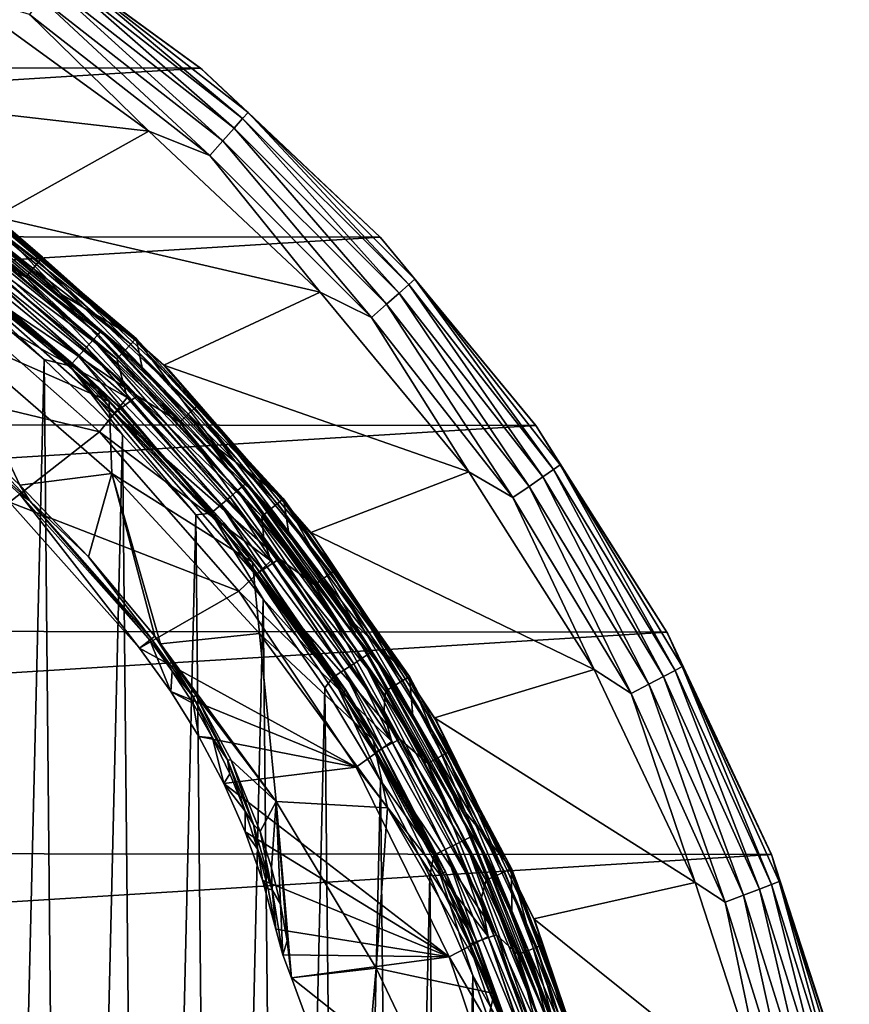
# Model space of a CAD drawing. Header units: metres. Extents: x -24 to 24, y -127 to 36.
# Tile 48 of 59: x 13 to 23, y 7 to 19. Entities that reach past the tile are written whole.
import ezdxf

# ---------------------------------------------------------------- set-up
doc = ezdxf.new("R2010")
doc.units = ezdxf.units.M
doc.layers.add('solid_12421031', color=7, linetype='CONTINUOUS')

msp = doc.modelspace()

# ---------------------------------------------------------------- linework, layer by layer
at = {"layer": 'solid_12421031'}
for points in [[(15.310651, 18.481251, -4), (-15.283298, 18.503847, -4), (12.865988, 20.258965, -4)], [(15.310651, 18.481251, -4), (12.865988, 20.258965, -4), (12.899955, 20.238359, -1)], [(15.330202, 18.465776, -1), (12.899955, 20.238359, -1), (13.614351, 19.723793, -0.742193)], [(15.310651, 18.481251, -4), (12.899955, 20.238359, -1), (15.330202, 18.465776, -1)], [(13.614351, 19.723793, -0.742193), (13.557671, 19.641676, -0.50068), (15.826363, 17.864271, -0.50068)], [(15.892528, 17.938955, -0.742193), (13.614351, 19.723793, -0.742193), (15.826363, 17.864271, -0.50068)], [(15.330202, 18.465776, -1), (13.614351, 19.723793, -0.742193), (15.892528, 17.938955, -0.742193)], [(13.557671, 19.641676, -0.50068), (13.467381, 19.510872, -0.293264), (15.720965, 17.745302, -0.293264)], [(15.826363, 17.864271, -0.50068), (13.557671, 19.641676, -0.50068), (15.720965, 17.745302, -0.293264)], [(13.467381, 19.510872, -0.293264), (13.34965, 19.340307, -0.134106), (15.583532, 17.590172, -0.134106)], [(15.720965, 17.745302, -0.293264), (13.467381, 19.510872, -0.293264), (15.583532, 17.590172, -0.134106)], [(14.675427, 17.708992), (12.34951, 19.402538), (10.50086, 18.185268)], [(13.212515, 19.141632, -0.034074), (12.34951, 19.402538), (14.675427, 17.708992)], [(13.34965, 19.340307, -0.134106), (13.212515, 19.141632, -0.034074), (15.42345, 17.409475, -0.034074)], [(15.583532, 17.590172, -0.134106), (13.34965, 19.340307, -0.134106), (15.42345, 17.409475, -0.034074)], [(15.42345, 17.409475, -0.034074), (13.212515, 19.141632, -0.034074), (14.675427, 17.708992)], [(15.310651, 18.481251, -4), (-17.484015, 16.440725, -4), (-15.283298, 18.503847, -4)], [(17.515476, 16.407091, -4), (-17.484015, 16.440725, -4), (15.310651, 18.481251, -4)], [(17.515476, 16.407091, -4), (15.310651, 18.481251, -4), (15.330202, 18.465776, -1)], [(17.519634, 16.403122, -1), (15.330202, 18.465776, -1), (15.892528, 17.938955, -0.742193)], [(17.515476, 16.407091, -4), (15.330202, 18.465776, -1), (17.519634, 16.403122, -1)], [(14.675427, 17.708992), (10.50086, 18.185268), (12.788426, 16.655687)], [(15.892528, 17.938955, -0.742193), (15.826363, 17.864271, -0.50068), (17.864271, 15.826363, -0.50068)], [(17.938955, 15.892528, -0.742193), (15.892528, 17.938955, -0.742193), (17.864271, 15.826363, -0.50068)], [(17.519634, 16.403122, -1), (15.892528, 17.938955, -0.742193), (17.938955, 15.892528, -0.742193)], [(15.826363, 17.864271, -0.50068), (15.720965, 17.745302, -0.293264), (17.745302, 15.720965, -0.293264)], [(17.864271, 15.826363, -0.50068), (15.826363, 17.864271, -0.50068), (17.745302, 15.720965, -0.293264)], [(11.201295, 17.650415, 144.79364), (11.141993, 17.556971, 144.904419), (13.254607, 16.022068, 144.904419)], [(11.239328, 17.710346, 144.654053), (11.201295, 17.650415, 144.79364), (13.325152, 16.107344, 144.79364)], [(13.325152, 16.107344, 144.79364), (11.201295, 17.650415, 144.79364), (13.254607, 16.022068, 144.904419)], [(13.370398, 16.162035, 144.654053), (11.239328, 17.710346, 144.654053), (13.325152, 16.107344, 144.79364)], [(12.865149, 16.59783, 144.5), (11.239328, 17.710346, 144.654053), (13.370398, 16.162035, 144.654053)], [(16.776335, 15.73355), (14.675427, 17.708992), (12.788426, 16.655687)], [(15.42345, 17.409475, -0.034074), (14.675427, 17.708992), (16.776335, 15.73355)], [(15.720965, 17.745302, -0.293264), (15.583532, 17.590172, -0.134106), (17.590172, 15.583532, -0.134106)], [(17.745302, 15.720965, -0.293264), (15.720965, 17.745302, -0.293264), (17.590172, 15.583532, -0.134106)], [(11.141993, 17.556971, 144.904419), (11.067239, 17.439178, 144.975525), (13.165679, 15.914573, 144.975525)], [(13.254607, 16.022068, 144.904419), (11.141993, 17.556971, 144.904419), (13.165679, 15.914573, 144.975525)], [(15.583532, 17.590172, -0.134106), (15.42345, 17.409475, -0.034074), (17.409475, 15.42345, -0.034074)], [(17.590172, 15.583532, -0.134106), (15.583532, 17.590172, -0.134106), (17.409475, 15.42345, -0.034074)], [(13.165679, 15.914573, 144.975525), (11.067239, 17.439178, 144.975525), (12.529452, 16.224209, 145)], [(17.409475, 15.42345, -0.034074), (15.42345, 17.409475, -0.034074), (16.776335, 15.73355)], [(12.007877, 16.764011, 173.127274), (13.994452, 15.147451, 173.095001), (12.059115, 16.838619, 172.979111)], [(12.059115, 16.838619, 172.979111), (14.054165, 15.214868, 172.946564), (12.088207, 16.882494, 172.82077)], [(13.994452, 15.147451, 173.095001), (14.054165, 15.214868, 172.946564), (12.059115, 16.838619, 172.979111)], [(12.088207, 16.882494, 172.82077), (14.088069, 15.254513, 172.788071), (12.571759, 16.546164, 172.664719)], [(14.054165, 15.214868, 172.946564), (14.088069, 15.254513, 172.788071), (12.088207, 16.882494, 172.82077)], [(12.357474, 16.720062, 147.596619), (12.423327, 16.809164, 147.708481), (14.456761, 15.095997, 147.708481)], [(12.423327, 16.809164, 147.708481), (12.465238, 16.86587, 147.849274), (14.505531, 15.146923, 147.849274)], [(14.456761, 15.095997, 147.708481), (12.423327, 16.809164, 147.708481), (14.505531, 15.146923, 147.849274)], [(12.465238, 16.86587, 147.849274), (12.479054, 16.88456, 148.004364), (14.521608, 15.163708, 148.004364)], [(14.505531, 15.146923, 147.849274), (12.465238, 16.86587, 147.849274), (14.521608, 15.163708, 148.004364)], [(13.611903, 15.7018, 172.648727), (14.521608, 15.163708, 148.004364), (12.479054, 16.88456, 148.004364)], [(12.571759, 16.546164, 172.664719), (13.611903, 15.7018, 172.648727), (12.479054, 16.88456, 148.004364)], [(11.93691, 16.662313, 173.252151), (13.911747, 15.055555, 173.220245), (12.007877, 16.764011, 173.127274)], [(13.911747, 15.055555, 173.220245), (13.994452, 15.147451, 173.095001), (12.007877, 16.764011, 173.127274)], [(12.274209, 16.607401, 147.52475), (12.357474, 16.720062, 147.596619), (14.38013, 15.015976, 147.596619)], [(14.38013, 15.015976, 147.596619), (12.357474, 16.720062, 147.596619), (14.456761, 15.095997, 147.708481)], [(11.85194, 16.541729, 173.343674), (13.812722, 14.946595, 173.312225), (11.93691, 16.662313, 173.252151)], [(13.812722, 14.946595, 173.312225), (13.911747, 15.055555, 173.220245), (11.93691, 16.662313, 173.252151)], [(14.283235, 14.914797, 147.52475), (12.274209, 16.607401, 147.52475), (14.38013, 15.015976, 147.596619)], [(12.402935, 16.316704, 147.5), (12.274209, 16.607401, 147.52475), (14.283235, 14.914797, 147.52475)], [(14.860241, 14.838205), (12.788426, 16.655687), (12.865149, 16.59783, 144.5)], [(16.776335, 15.73355), (12.788426, 16.655687), (14.860241, 14.838205)], [(14.911231, 14.786994, 144.5), (12.865149, 16.59783, 144.5), (13.370398, 16.162035, 144.654053)], [(14.860241, 14.838205), (12.865149, 16.59783, 144.5), (14.911231, 14.786994, 144.5)], [(17.515476, 16.407091, -4), (-19.39599, 14.135539, -4), (-17.484015, 16.440725, -4)], [(11.760544, 16.412939, 173.397385), (13.706209, 14.830219, 173.366425), (11.85194, 16.541729, 173.343674)], [(13.706209, 14.830219, 173.366425), (13.812722, 14.946595, 173.312225), (11.85194, 16.541729, 173.343674)], [(14.088069, 15.254513, 172.788071), (13.611903, 15.7018, 172.648727), (12.571759, 16.546164, 172.664719)], [(19.425514, 14.094887, -4), (-19.39599, 14.135539, -4), (17.515476, 16.407091, -4)], [(13.390752, 14.907453, 173.387924), (13.706209, 14.830219, 173.366425), (11.760544, 16.412939, 173.397385)], [(12.373704, 15.760427, 173.404297), (13.390752, 14.907453, 173.387924), (11.760544, 16.412939, 173.397385)], [(11.898194, 16.376461, 145.061798), (13.856889, 14.756087, 145.061798), (11.866366, 16.332653, 145.007614)], [(12.284745, 15.972407, 145), (11.866366, 16.332653, 145.007614), (13.856889, 14.756087, 145.061798)], [(11.896931, 16.37472, 145.338165), (12.27368, 16.058002, 145.43251), (13.855416, 14.75452, 145.338165)], [(11.896931, 16.37472, 145.338165), (13.855416, 14.75452, 145.338165), (12.327419, 16.065405, 145.23999)], [(11.898194, 16.376461, 145.061798), (12.305634, 16.082098, 145.100006), (13.856889, 14.756087, 145.061798)], [(14.360169, 14.622878, 147.5), (12.412667, 16.189075, 147.5), (12.402935, 16.316704, 147.5)], [(14.360169, 14.622878, 147.5), (12.402935, 16.316704, 147.5), (14.283235, 14.914797, 147.52475)], [(19.425514, 14.094887, -4), (17.515476, 16.407091, -4), (17.519634, 16.403122, -1)], [(19.433857, 14.082799, -1), (17.519634, 16.403122, -1), (17.938955, 15.892528, -0.742193)], [(19.425514, 14.094887, -4), (17.519634, 16.403122, -1), (19.433857, 14.082799, -1)], [(14.530995, 14.460263, 145), (12.529452, 16.224209, 145), (12.284745, 15.972407, 145)], [(13.165679, 15.914573, 144.975525), (12.529452, 16.224209, 145), (14.530995, 14.460263, 145)], [(12.412667, 16.189075, 147.5), (14.410285, 14.439623, 147.5), (12.131117, 15.729862, 149.5)], [(14.295605, 14.342182, 145.100006), (12.305634, 16.082098, 145.100006), (12.327419, 16.065405, 145.23999)], [(13.856889, 14.756087, 145.061798), (12.305634, 16.082098, 145.100006), (14.295605, 14.342182, 145.100006)], [(14.360169, 14.622878, 147.5), (14.410285, 14.439623, 147.5), (12.412667, 16.189075, 147.5)], [(13.325152, 16.107344, 144.79364), (13.254607, 16.022068, 144.904419), (15.158188, 14.234486, 144.904419)], [(13.370398, 16.162035, 144.654053), (13.325152, 16.107344, 144.79364), (15.238866, 14.310247, 144.79364)], [(15.238866, 14.310247, 144.79364), (13.325152, 16.107344, 144.79364), (15.158188, 14.234486, 144.904419)], [(15.290608, 14.358837, 144.654053), (13.370398, 16.162035, 144.654053), (15.238866, 14.310247, 144.79364)], [(14.911231, 14.786994, 144.5), (13.370398, 16.162035, 144.654053), (15.290608, 14.358837, 144.654053)], [(14.190447, 14.392062, 145.432663), (12.27368, 16.058002, 145.43251), (12.194408, 15.2656, 146.892822)], [(13.855416, 14.75452, 145.338165), (12.27368, 16.058002, 145.43251), (14.190447, 14.392062, 145.432663)], [(14.251481, 14.244887, 145), (12.284745, 15.972407, 145), (13.856889, 14.756087, 145.061798)], [(14.530995, 14.460263, 145), (12.284745, 15.972407, 145), (14.251481, 14.244887, 145)], [(13.855416, 14.75452, 145.338165), (14.318913, 14.318913, 145.23999), (12.327419, 16.065405, 145.23999)], [(14.295605, 14.342182, 145.100006), (12.327419, 16.065405, 145.23999), (14.318913, 14.318913, 145.23999)], [(13.254607, 16.022068, 144.904419), (13.165679, 15.914573, 144.975525), (15.056489, 14.138984, 144.975525)], [(15.158188, 14.234486, 144.904419), (13.254607, 16.022068, 144.904419), (15.056489, 14.138984, 144.975525)], [(15.056489, 14.138984, 144.975525), (13.165679, 15.914573, 144.975525), (14.530995, 14.460263, 145)], [(17.938955, 15.892528, -0.742193), (17.864271, 15.826363, -0.50068), (19.641676, 13.557671, -0.50068)], [(19.723793, 13.614351, -0.742193), (17.938955, 15.892528, -0.742193), (19.641676, 13.557671, -0.50068)], [(19.433857, 14.082799, -1), (17.938955, 15.892528, -0.742193), (19.723793, 13.614351, -0.742193)], [(11.158027, 14.717201, 149.5), (12.131117, 15.729862, 149.5), (14.071499, 14.020504, 149.5)], [(14.410285, 14.439623, 147.5), (14.071499, 14.020504, 149.5), (12.131117, 15.729862, 149.5)], [(12.373704, 15.760427, 173.404297), (12.66116, -15.531116, 173.399796), (13.390752, 14.907453, 173.387924)], [(18.602392, 13.526526), (16.776335, 15.73355), (14.860241, 14.838205)], [(17.409475, 15.42345, -0.034074), (16.776335, 15.73355), (18.602392, 13.526526)], [(17.745302, 15.720965, -0.293264), (17.590172, 15.583532, -0.134106), (19.340307, 13.34965, -0.134106)], [(17.864271, 15.826363, -0.50068), (17.745302, 15.720965, -0.293264), (19.510872, 13.467381, -0.293264)], [(19.510872, 13.467381, -0.293264), (17.745302, 15.720965, -0.293264), (19.340307, 13.34965, -0.134106)], [(19.641676, 13.557671, -0.50068), (17.864271, 15.826363, -0.50068), (19.510872, 13.467381, -0.293264)], [(13.611903, 15.7018, 172.648727), (14.598994, 14.788699, 172.632736), (14.521608, 15.163708, 148.004364)], [(14.088069, 15.254513, 172.788071), (14.598994, 14.788699, 172.632736), (13.611903, 15.7018, 172.648727)], [(17.590172, 15.583532, -0.134106), (17.409475, 15.42345, -0.034074), (19.141632, 13.212515, -0.034074)], [(19.340307, 13.34965, -0.134106), (17.590172, 15.583532, -0.134106), (19.141632, 13.212515, -0.034074)], [(19.141632, 13.212515, -0.034074), (17.409475, 15.42345, -0.034074), (18.602392, 13.526526)], [(12.194408, 15.2656, 146.892822), (12.576735, 13.848962, 148.386047), (13.091552, 13.364029, 148.385254)], [(14.221415, 13.505872, 146.74437), (12.194408, 15.2656, 146.892822), (13.091552, 13.364029, 148.385254)], [(14.190447, 14.392062, 145.432663), (12.194408, 15.2656, 146.892822), (14.221415, 13.505872, 146.74437)], [(14.054165, 15.214868, 172.946564), (15.83256, 13.356385, 172.913345), (14.088069, 15.254513, 172.788071)], [(14.088069, 15.254513, 172.788071), (15.870752, 13.39119, 172.7547), (14.598994, 14.788699, 172.632736)], [(15.83256, 13.356385, 172.913345), (15.870752, 13.39119, 172.7547), (14.088069, 15.254513, 172.788071)], [(13.911747, 15.055555, 173.220245), (15.672124, 13.216525, 173.187698), (13.994452, 15.147451, 173.095001)], [(13.994452, 15.147451, 173.095001), (15.765292, 13.297201, 173.062073), (14.054165, 15.214868, 172.946564)], [(15.672124, 13.216525, 173.187698), (15.765292, 13.297201, 173.062073), (13.994452, 15.147451, 173.095001)], [(15.765292, 13.297201, 173.062073), (15.83256, 13.356385, 172.913345), (14.054165, 15.214868, 172.946564)], [(14.456761, 15.095997, 147.708481), (14.505531, 15.146923, 147.849274), (16.311094, 13.182865, 147.849274)], [(14.505531, 15.146923, 147.849274), (14.521608, 15.163708, 148.004364), (16.329172, 13.197474, 148.004364)], [(16.311094, 13.182865, 147.849274), (14.505531, 15.146923, 147.849274), (16.329172, 13.197474, 148.004364)], [(15.528976, 13.809166, 172.616409), (16.329172, 13.197474, 148.004364), (14.521608, 15.163708, 148.004364)], [(14.598994, 14.788699, 172.632736), (15.528976, 13.809166, 172.616409), (14.521608, 15.163708, 148.004364)], [(13.812722, 14.946595, 173.312225), (15.560572, 13.12087, 173.280136), (13.911747, 15.055555, 173.220245)], [(15.560572, 13.12087, 173.280136), (15.672124, 13.216525, 173.187698), (13.911747, 15.055555, 173.220245)], [(14.283235, 14.914797, 147.52475), (14.38013, 15.015976, 147.596619), (16.170082, 13.068898, 147.596619)], [(14.38013, 15.015976, 147.596619), (14.456761, 15.095997, 147.708481), (16.256252, 13.138542, 147.708481)], [(16.170082, 13.068898, 147.596619), (14.38013, 15.015976, 147.596619), (16.256252, 13.138542, 147.708481)], [(16.256252, 13.138542, 147.708481), (14.456761, 15.095997, 147.708481), (16.311094, 13.182865, 147.849274)], [(13.390752, 14.907453, 173.387924), (12.66116, -15.531116, 173.399796), (13.673158, -14.648419, 173.383148)], [(13.390752, 14.907453, 173.387924), (14.354421, 13.983051, 173.371216), (13.706209, 14.830219, 173.366425)], [(13.390752, 14.907453, 173.387924), (13.673158, -14.648419, 173.383148), (14.354421, 13.983051, 173.371216)], [(13.706209, 14.830219, 173.366425), (15.440582, 13.018703, 173.334824), (13.812722, 14.946595, 173.312225)], [(15.440582, 13.018703, 173.334824), (15.560572, 13.12087, 173.280136), (13.812722, 14.946595, 173.312225)], [(16.061127, 12.980839, 147.52475), (14.283235, 14.914797, 147.52475), (16.170082, 13.068898, 147.596619)], [(14.360169, 14.622878, 147.5), (14.283235, 14.914797, 147.52475), (16.061127, 12.980839, 147.52475)], [(15.253393, 12.999779, 173.354568), (15.440582, 13.018703, 173.334824), (13.706209, 14.830219, 173.366425)], [(14.354421, 13.983051, 173.371216), (15.253393, 12.999779, 173.354568), (13.706209, 14.830219, 173.366425)], [(13.855416, 14.75452, 145.338165), (14.190447, 14.392062, 145.432663), (15.595394, 12.901632, 145.338165)], [(13.855416, 14.75452, 145.338165), (15.595394, 12.901632, 145.338165), (14.318913, 14.318913, 145.23999)], [(13.856889, 14.756087, 145.061798), (14.295605, 14.342182, 145.100006), (15.597051, 12.903003, 145.061798)], [(14.251481, 14.244887, 145), (13.856889, 14.756087, 145.061798), (15.555328, 12.868486, 145.007614)], [(15.597051, 12.903003, 145.061798), (15.555328, 12.868486, 145.007614), (13.856889, 14.756087, 145.061798)], [(15.870752, 13.39119, 172.7547), (15.528976, 13.809166, 172.616409), (14.598994, 14.788699, 172.632736)], [(16.662329, 12.781878), (14.860241, 14.838205), (14.911231, 14.786994, 144.5)], [(18.602392, 13.526526), (14.860241, 14.838205), (16.662329, 12.781878)], [(16.704885, 12.725833, 144.5), (14.911231, 14.786994, 144.5), (15.290608, 14.358837, 144.654053)], [(16.662329, 12.781878), (14.911231, 14.786994, 144.5), (16.704885, 12.725833, 144.5)], [(12.964498, 13.154076, 149.5), (11.158027, 14.717201, 149.5), (14.071499, 14.020504, 149.5)], [(11.527511, 14.67169, 148.486267), (13.215271, 13.171886, 148.486267), (12.576735, 13.848962, 148.386047)], [(11.527511, 14.67169, 148.486267), (13.091132, 13.253864, 148.593796), (13.215271, 13.171886, 148.486267)], [(16.086027, 12.700227, 147.5), (14.410285, 14.439623, 147.5), (14.360169, 14.622878, 147.5)], [(16.086027, 12.700227, 147.5), (14.360169, 14.622878, 147.5), (16.061127, 12.980839, 147.52475)], [(14.410285, 14.439623, 147.5), (16.171541, 12.434204, 147.5), (14.071499, 14.020504, 149.5)], [(15.945838, 12.419243, 145.432236), (14.190447, 14.392062, 145.432663), (14.221415, 13.505872, 146.74437)], [(15.595394, 12.901632, 145.338165), (14.190447, 14.392062, 145.432663), (15.945838, 12.419243, 145.432236)], [(16.277838, 12.46164, 145), (14.530995, 14.460263, 145), (14.251481, 14.244887, 145)], [(16.086027, 12.700227, 147.5), (16.171541, 12.434204, 147.5), (14.410285, 14.439623, 147.5)], [(15.056489, 14.138984, 144.975525), (14.530995, 14.460263, 145), (16.277838, 12.46164, 145)], [(16.041985, 12.357881, 145.100006), (14.295605, 14.342182, 145.100006), (14.318913, 14.318913, 145.23999)], [(15.597051, 12.903003, 145.061798), (14.295605, 14.342182, 145.100006), (16.041985, 12.357881, 145.100006)], [(15.595394, 12.901632, 145.338165), (16.065405, 12.327419, 145.23999), (14.318913, 14.318913, 145.23999)], [(16.041985, 12.357881, 145.100006), (14.318913, 14.318913, 145.23999), (16.065405, 12.327419, 145.23999)], [(15.238866, 14.310247, 144.79364), (15.158188, 14.234486, 144.904419), (16.822716, 12.222418, 144.904419)], [(15.290608, 14.358837, 144.654053), (15.238866, 14.310247, 144.79364), (16.912252, 12.28747, 144.79364)], [(16.912252, 12.28747, 144.79364), (15.238866, 14.310247, 144.79364), (16.822716, 12.222418, 144.904419)], [(16.969677, 12.329191, 144.654053), (15.290608, 14.358837, 144.654053), (16.912252, 12.28747, 144.79364)], [(16.704885, 12.725833, 144.5), (15.290608, 14.358837, 144.654053), (16.969677, 12.329191, 144.654053)], [(15.985305, 12.266035, 145), (14.251481, 14.244887, 145), (15.555328, 12.868486, 145.007614)], [(16.277838, 12.46164, 145), (14.251481, 14.244887, 145), (15.985305, 12.266035, 145)], [(15.158188, 14.234486, 144.904419), (15.056489, 14.138984, 144.975525), (16.709848, 12.140415, 144.975525)], [(16.709848, 12.140415, 144.975525), (15.056489, 14.138984, 144.975525), (16.277838, 12.46164, 145)], [(16.822716, 12.222418, 144.904419), (15.158188, 14.234486, 144.904419), (16.709848, 12.140415, 144.975525)], [(19.425514, 14.094887, -4), (-21.006851, 11.604669, -4), (-19.39599, 14.135539, -4)], [(21.030613, 11.561784, -4), (-21.006851, 11.604669, -4), (19.425514, 14.094887, -4)], [(12.964498, 13.154076, 149.5), (14.071499, 14.020504, 149.5), (15.780842, 12.062821, 149.5)], [(16.171541, 12.434204, 147.5), (15.780842, 12.062821, 149.5), (14.071499, 14.020504, 149.5)], [(21.030613, 11.561784, -4), (19.425514, 14.094887, -4), (19.433857, 14.082799, -1)], [(21.042801, 11.541254, -1), (19.433857, 14.082799, -1), (19.723793, 13.614351, -0.742193)], [(21.030613, 11.561784, -4), (19.433857, 14.082799, -1), (21.042801, 11.541254, -1)], [(14.354421, 13.983051, 173.371216), (13.673158, -14.648419, 173.383148), (14.627642, -13.697293, 173.366257)], [(14.354421, 13.983051, 173.371216), (14.627642, -13.697293, 173.366257), (15.253393, 12.999779, 173.354568)], [(13.215271, 13.171886, 148.486267), (13.091552, 13.364029, 148.385254), (12.576735, 13.848962, 148.386047)], [(15.528976, 13.809166, 172.616409), (16.394852, 12.769374, 172.600189), (16.329172, 13.197474, 148.004364)], [(15.870752, 13.39119, 172.7547), (16.394852, 12.769374, 172.600189), (15.528976, 13.809166, 172.616409)], [(19.641676, 13.557671, -0.50068), (19.510872, 13.467381, -0.293264), (20.991928, 11.017414, -0.293264)], [(19.723793, 13.614351, -0.742193), (19.641676, 13.557671, -0.50068), (21.132664, 11.091277, -0.50068)], [(21.132664, 11.091277, -0.50068), (19.641676, 13.557671, -0.50068), (20.991928, 11.017414, -0.293264)], [(21.221012, 11.137647, -0.742193), (19.723793, 13.614351, -0.742193), (21.132664, 11.091277, -0.50068)], [(21.042801, 11.541254, -1), (19.723793, 13.614351, -0.742193), (21.221012, 11.137647, -0.742193)], [(14.221415, 13.505872, 146.74437), (13.091552, 13.364029, 148.385254), (13.933597, 12.48472, 148.384048)], [(14.221415, 13.505872, 146.74437), (13.933597, 12.48472, 148.384048), (14.748043, 11.50927, 148.386047)], [(14.221415, 13.505872, 146.74437), (14.748043, 11.50927, 148.386047), (14.818367, 11.417607, 148.387024)], [(16.034113, 11.542618, 146.449081), (14.221415, 13.505872, 146.74437), (14.818367, 11.417607, 148.387024)], [(15.945838, 12.419243, 145.432236), (14.221415, 13.505872, 146.74437), (16.034113, 11.542618, 146.449081)], [(20.14113, 11.103758), (18.602392, 13.526526), (16.662329, 12.781878)], [(19.141632, 13.212515, -0.034074), (18.602392, 13.526526), (20.14113, 11.103758)], [(19.510872, 13.467381, -0.293264), (19.340307, 13.34965, -0.134106), (20.808418, 10.9211, -0.134106)], [(20.991928, 11.017414, -0.293264), (19.510872, 13.467381, -0.293264), (20.808418, 10.9211, -0.134106)], [(13.215271, 13.171886, 148.486267), (13.933597, 12.48472, 148.384048), (13.091552, 13.364029, 148.385254)], [(15.672124, 13.216525, 173.187698), (17.190872, 11.173534, 173.156509), (15.765292, 13.297201, 173.062073)], [(15.765292, 13.297201, 173.062073), (17.293068, 11.241743, 173.030518), (15.83256, 13.356385, 172.913345)], [(17.190872, 11.173534, 173.156509), (17.293068, 11.241743, 173.030518), (15.765292, 13.297201, 173.062073)], [(15.83256, 13.356385, 172.913345), (17.366854, 11.291782, 172.881531), (15.870752, 13.39119, 172.7547)], [(17.293068, 11.241743, 173.030518), (17.366854, 11.291782, 172.881531), (15.83256, 13.356385, 172.913345)], [(15.870752, 13.39119, 172.7547), (17.408747, 11.321208, 172.722717), (16.394852, 12.769374, 172.600189)], [(17.366854, 11.291782, 172.881531), (17.408747, 11.321208, 172.722717), (15.870752, 13.39119, 172.7547)], [(19.340307, 13.34965, -0.134106), (19.141632, 13.212515, -0.034074), (20.594662, 10.808912, -0.034074)], [(20.808418, 10.9211, -0.134106), (19.340307, 13.34965, -0.134106), (20.594662, 10.808912, -0.034074)], [(13.091132, 13.253864, 148.593796), (12.964498, 13.154076, 149.5), (14.560306, 11.362761, 149.5)], [(13.091132, 13.253864, 148.593796), (14.560306, 11.362761, 149.5), (14.686275, 11.461065, 148.593796)], [(13.215271, 13.171886, 148.486267), (13.091132, 13.253864, 148.593796), (14.686275, 11.461065, 148.593796)], [(13.215271, 13.171886, 148.486267), (14.709517, 11.479203, 148.486267), (13.933597, 12.48472, 148.384048)], [(13.215271, 13.171886, 148.486267), (14.686275, 11.461065, 148.593796), (14.709517, 11.479203, 148.486267)], [(15.560572, 13.12087, 173.280136), (17.068512, 11.092661, 173.249374), (15.672124, 13.216525, 173.187698)], [(17.068512, 11.092661, 173.249374), (17.190872, 11.173534, 173.156509), (15.672124, 13.216525, 173.187698)], [(16.256252, 13.138542, 147.708481), (16.311094, 13.182865, 147.849274), (17.852707, 11.00548, 147.849274)], [(16.311094, 13.182865, 147.849274), (16.329172, 13.197474, 148.004364), (17.872492, 11.017675, 148.004364)], [(17.852707, 11.00548, 147.849274), (16.311094, 13.182865, 147.849274), (17.872492, 11.017675, 148.004364)], [(17.19087, 11.675941, 172.584839), (17.872492, 11.017675, 148.004364), (16.329172, 13.197474, 148.004364)], [(16.394852, 12.769374, 172.600189), (17.19087, 11.675941, 172.584839), (16.329172, 13.197474, 148.004364)], [(20.594662, 10.808912, -0.034074), (19.141632, 13.212515, -0.034074), (20.14113, 11.103758)], [(14.560306, 11.362761, 149.5), (12.964498, 13.154076, 149.5), (15.780842, 12.062821, 149.5)], [(15.440582, 13.018703, 173.334824), (16.936897, 11.006282, 173.304535), (15.560572, 13.12087, 173.280136)], [(16.936897, 11.006282, 173.304535), (17.068512, 11.092661, 173.249374), (15.560572, 13.12087, 173.280136)], [(16.061127, 12.980839, 147.52475), (16.170082, 13.068898, 147.596619), (17.698368, 10.910336, 147.596619)], [(16.170082, 13.068898, 147.596619), (16.256252, 13.138542, 147.708481), (17.792683, 10.968478, 147.708481)], [(17.698368, 10.910336, 147.596619), (16.170082, 13.068898, 147.596619), (17.792683, 10.968478, 147.708481)], [(17.792683, 10.968478, 147.708481), (16.256252, 13.138542, 147.708481), (17.852707, 11.00548, 147.849274)], [(15.253393, 12.999779, 173.354568), (14.627642, -13.697293, 173.366257), (15.509785, -12.694097, 173.34964)], [(15.253393, 12.999779, 173.354568), (16.079082, 11.966212, 173.338394), (15.440582, 13.018703, 173.334824)], [(15.253393, 12.999779, 173.354568), (15.509785, -12.694097, 173.34964), (16.079082, 11.966212, 173.338394)], [(16.079082, 11.966212, 173.338394), (16.936897, 11.006282, 173.304535), (15.440582, 13.018703, 173.334824)], [(17.579115, 10.836822, 147.52475), (16.061127, 12.980839, 147.52475), (17.698368, 10.910336, 147.596619)], [(16.086027, 12.700227, 147.5), (16.061127, 12.980839, 147.52475), (17.579115, 10.836822, 147.52475)], [(15.597051, 12.903003, 145.061798), (17.091238, 10.84643, 145.061798), (15.555328, 12.868486, 145.007614)], [(15.985305, 12.266035, 145), (15.555328, 12.868486, 145.007614), (17.045519, 10.817415, 145.007614)], [(17.091238, 10.84643, 145.061798), (17.045519, 10.817415, 145.007614), (15.555328, 12.868486, 145.007614)], [(15.595394, 12.901632, 145.338165), (15.945838, 12.419243, 145.432236), (17.089422, 10.845278, 145.338165)], [(15.595394, 12.901632, 145.338165), (17.089422, 10.845278, 145.338165), (16.065405, 12.327419, 145.23999)], [(15.597051, 12.903003, 145.061798), (16.041985, 12.357881, 145.100006), (17.091238, 10.84643, 145.061798)], [(17.55969, 10.569818, 147.5), (16.171541, 12.434204, 147.5), (16.086027, 12.700227, 147.5)], [(17.55969, 10.569818, 147.5), (16.086027, 12.700227, 147.5), (17.579115, 10.836822, 147.52475)], [(17.408747, 11.321208, 172.722717), (17.19087, 11.675941, 172.584839), (16.394852, 12.769374, 172.600189)], [(18.180872, 10.507964), (16.662329, 12.781878), (16.704885, 12.725833, 144.5)], [(20.14113, 11.103758), (16.662329, 12.781878), (18.180872, 10.507964)], [(18.215746, 10.44924, 144.5), (16.704885, 12.725833, 144.5), (16.969677, 12.329191, 144.654053)], [(18.180872, 10.507964), (16.704885, 12.725833, 144.5), (18.215746, 10.44924, 144.5)], [(14.709517, 11.479203, 148.486267), (14.748043, 11.50927, 148.386047), (13.933597, 12.48472, 148.384048)], [(17.753199, 10.248489, 145), (16.277838, 12.46164, 145), (15.985305, 12.266035, 145)], [(16.709848, 12.140415, 144.975525), (16.277838, 12.46164, 145), (17.753199, 10.248489, 145)], [(16.171541, 12.434204, 147.5), (17.655172, 10.218884, 147.5), (15.780842, 12.062821, 149.5)], [(17.426771, 10.237671, 145.432541), (15.945838, 12.419243, 145.432236), (16.034113, 11.542618, 146.449081)], [(17.089422, 10.845278, 145.338165), (15.945838, 12.419243, 145.432236), (17.426771, 10.237671, 145.432541)], [(17.515017, 10.163007, 145.100006), (16.041985, 12.357881, 145.100006), (16.065405, 12.327419, 145.23999)], [(17.091238, 10.84643, 145.061798), (16.041985, 12.357881, 145.100006), (17.515017, 10.163007, 145.100006)], [(17.089422, 10.845278, 145.338165), (17.537014, 10.125, 145.23999), (16.065405, 12.327419, 145.23999)], [(17.515017, 10.163007, 145.100006), (16.065405, 12.327419, 145.23999), (17.537014, 10.125, 145.23999)], [(17.55969, 10.569818, 147.5), (17.655172, 10.218884, 147.5), (16.171541, 12.434204, 147.5)], [(16.969677, 12.329191, 144.654053), (16.912252, 12.28747, 144.79364), (18.318922, 10.070912, 144.79364)], [(18.381123, 10.105108, 144.654053), (16.969677, 12.329191, 144.654053), (18.318922, 10.070912, 144.79364)], [(18.215746, 10.44924, 144.5), (16.969677, 12.329191, 144.654053), (18.381123, 10.105108, 144.654053)], [(17.444107, 10.08491, 145), (15.985305, 12.266035, 145), (17.045519, 10.817415, 145.007614)], [(17.753199, 10.248489, 145), (15.985305, 12.266035, 145), (17.444107, 10.08491, 145)], [(16.822716, 12.222418, 144.904419), (16.709848, 12.140415, 144.975525), (18.099684, 9.950385, 144.975525)], [(16.912252, 12.28747, 144.79364), (16.822716, 12.222418, 144.904419), (18.221939, 10.017595, 144.904419)], [(18.221939, 10.017595, 144.904419), (16.822716, 12.222418, 144.904419), (18.099684, 9.950385, 144.975525)], [(18.318922, 10.070912, 144.79364), (16.912252, 12.28747, 144.79364), (18.221939, 10.017595, 144.904419)], [(18.099684, 9.950385, 144.975525), (16.709848, 12.140415, 144.975525), (17.753199, 10.248489, 145)], [(14.560306, 11.362761, 149.5), (15.780842, 12.062821, 149.5), (17.217598, 9.905399, 149.5)], [(16.079082, 11.966212, 173.338394), (15.509785, -12.694097, 173.34964), (16.318983, -11.637972, 173.333542)], [(17.655172, 10.218884, 147.5), (17.217598, 9.905399, 149.5), (15.780842, 12.062821, 149.5)], [(16.079082, 11.966212, 173.338394), (16.836708, 10.876326, 173.322815), (16.936897, 11.006282, 173.304535)], [(16.079082, 11.966212, 173.338394), (16.318983, -11.637972, 173.333542), (16.836708, 10.876326, 173.322815)], [(21.030613, 11.561784, -4), (-22.300406, 8.87088, -4), (-21.006851, 11.604669, -4)], [(17.19087, 11.675941, 172.584839), (17.914106, 10.532984, 172.570053), (17.872492, 11.017675, 148.004364)], [(17.408747, 11.321208, 172.722717), (17.914106, 10.532984, 172.570053), (17.19087, 11.675941, 172.584839)], [(22.316122, 8.831187, -4), (-22.300406, 8.87088, -4), (21.030613, 11.561784, -4)], [(14.709517, 11.479203, 148.486267), (14.686275, 11.461065, 148.593796), (14.963848, 11.082781, 148.607117)], [(15.223558, 10.760958, 148.502335), (14.748043, 11.50927, 148.386047), (14.709517, 11.479203, 148.486267)], [(15.223558, 10.760958, 148.502335), (14.709517, 11.479203, 148.486267), (14.963848, 11.082781, 148.607117)], [(15.223558, 10.760958, 148.502335), (14.818367, 11.417607, 148.387024), (14.748043, 11.50927, 148.386047)], [(16.034113, 11.542618, 146.449081), (14.818367, 11.417607, 148.387024), (16.239382, 9.483009, 148.223419)], [(17.605188, 9.405424, 146.011398), (16.034113, 11.542618, 146.449081), (16.239382, 9.483009, 148.223419)], [(17.426771, 10.237671, 145.432541), (16.034113, 11.542618, 146.449081), (17.605188, 9.405424, 146.011398)], [(22.316122, 8.831187, -4), (21.030613, 11.561784, -4), (21.042801, 11.541254, -1)], [(22.321192, 8.818413, -1), (21.042801, 11.541254, -1), (21.221012, 11.137647, -0.742193)], [(22.316122, 8.831187, -4), (21.042801, 11.541254, -1), (22.321192, 8.818413, -1)], [(14.686275, 11.461065, 148.593796), (14.560306, 11.362761, 149.5), (14.945186, 10.832162, 149.5)], [(14.945186, 10.832162, 149.5), (14.560306, 11.362761, 149.5), (17.217598, 9.905399, 149.5)], [(14.686275, 11.461065, 148.593796), (14.945186, 10.832162, 149.5), (14.963848, 11.082781, 148.607117)], [(16.239382, 9.483009, 148.223419), (14.818367, 11.417607, 148.387024), (15.251995, 10.786179, 148.430008)], [(15.223558, 10.760958, 148.502335), (15.251995, 10.786179, 148.430008), (14.818367, 11.417607, 148.387024)], [(17.190872, 11.173534, 173.156509), (18.444521, 8.958045, 173.128586), (17.293068, 11.241743, 173.030518)], [(17.293068, 11.241743, 173.030518), (18.554171, 9.012733, 173.002258), (17.366854, 11.291782, 172.881531)], [(18.444521, 8.958045, 173.128586), (18.554171, 9.012733, 173.002258), (17.293068, 11.241743, 173.030518)], [(17.366854, 11.291782, 172.881531), (18.633335, 9.052853, 172.853043), (17.408747, 11.321208, 172.722717)], [(18.554171, 9.012733, 173.002258), (18.633335, 9.052853, 172.853043), (17.366854, 11.291782, 172.881531)], [(17.408747, 11.321208, 172.722717), (18.678284, 9.076446, 172.694092), (17.914106, 10.532984, 172.570053)], [(18.633335, 9.052853, 172.853043), (18.678284, 9.076446, 172.694092), (17.408747, 11.321208, 172.722717)], [(17.068512, 11.092661, 173.249374), (18.313238, 8.893203, 173.221848), (17.190872, 11.173534, 173.156509)], [(18.313238, 8.893203, 173.221848), (18.444521, 8.958045, 173.128586), (17.190872, 11.173534, 173.156509)], [(21.221012, 11.137647, -0.742193), (21.132664, 11.091277, -0.50068), (22.315489, 8.463148, -0.50068)], [(22.408783, 8.49853, -0.742193), (21.221012, 11.137647, -0.742193), (22.315489, 8.463148, -0.50068)], [(22.321192, 8.818413, -1), (21.221012, 11.137647, -0.742193), (22.408783, 8.49853, -0.742193)], [(14.963848, 11.082781, 148.607117), (14.945186, 10.832162, 149.5), (15.221657, 10.683185, 148.648285)], [(15.223558, 10.760958, 148.502335), (14.963848, 11.082781, 148.607117), (15.221657, 10.683185, 148.648285)], [(16.836708, 10.876326, 173.322815), (17.519785, 9.740881, 173.308136), (16.936897, 11.006282, 173.304535)], [(16.936897, 11.006282, 173.304535), (18.172026, 8.823947, 173.277435), (17.068512, 11.092661, 173.249374)], [(17.519785, 9.740881, 173.308136), (18.172026, 8.823947, 173.277435), (16.936897, 11.006282, 173.304535)], [(18.172026, 8.823947, 173.277435), (18.313238, 8.893203, 173.221848), (17.068512, 11.092661, 173.249374)], [(17.792683, 10.968478, 147.708481), (17.852707, 11.00548, 147.849274), (19.105423, 8.650002, 147.849274)], [(17.852707, 11.00548, 147.849274), (17.872492, 11.017675, 148.004364), (19.126596, 8.659587, 148.004364)], [(19.105423, 8.650002, 147.849274), (17.852707, 11.00548, 147.849274), (19.126596, 8.659587, 148.004364)], [(18.561321, 9.345658, 172.556198), (19.126596, 8.659587, 148.004364), (17.872492, 11.017675, 148.004364)], [(17.914106, 10.532984, 172.570053), (18.561321, 9.345658, 172.556198), (17.872492, 11.017675, 148.004364)], [(21.376823, 8.487151), (20.14113, 11.103758), (18.180872, 10.507964)], [(20.594662, 10.808912, -0.034074), (20.14113, 11.103758), (21.376823, 8.487151)], [(20.991928, 11.017414, -0.293264), (20.808418, 10.9211, -0.134106), (21.973093, 8.333295, -0.134106)], [(21.132664, 11.091277, -0.50068), (20.991928, 11.017414, -0.293264), (22.166876, 8.406787, -0.293264)], [(22.166876, 8.406787, -0.293264), (20.991928, 11.017414, -0.293264), (21.973093, 8.333295, -0.134106)], [(22.315489, 8.463148, -0.50068), (21.132664, 11.091277, -0.50068), (22.166876, 8.406787, -0.293264)], [(16.836708, 10.876326, 173.322815), (16.318983, -11.637972, 173.333542), (17.056398, -10.529676, 173.318161)], [(16.836708, 10.876326, 173.322815), (17.056398, -10.529676, 173.318161), (17.519785, 9.740881, 173.308136)], [(17.579115, 10.836822, 147.52475), (17.698368, 10.910336, 147.596619), (18.940254, 8.575221, 147.596619)], [(17.698368, 10.910336, 147.596619), (17.792683, 10.968478, 147.708481), (19.041187, 8.620919, 147.708481)], [(18.940254, 8.575221, 147.596619), (17.698368, 10.910336, 147.596619), (19.041187, 8.620919, 147.708481)], [(19.041187, 8.620919, 147.708481), (17.792683, 10.968478, 147.708481), (19.105423, 8.650002, 147.849274)], [(20.808418, 10.9211, -0.134106), (20.594662, 10.808912, -0.034074), (21.747374, 8.247691, -0.034074)], [(21.973093, 8.333295, -0.134106), (20.808418, 10.9211, -0.134106), (21.747374, 8.247691, -0.034074)], [(15.289385, 10.280031, 149.5), (14.945186, 10.832162, 149.5), (17.217598, 9.905399, 149.5)], [(15.221657, 10.683185, 148.648285), (14.945186, 10.832162, 149.5), (15.289385, 10.280031, 149.5)], [(15.223558, 10.760958, 148.502335), (15.221657, 10.683185, 148.648285), (15.457918, 10.262699, 148.718033)], [(15.639494, 9.992298, 148.639175), (15.251995, 10.786179, 148.430008), (15.223558, 10.760958, 148.502335)], [(15.639494, 9.992298, 148.639175), (15.223558, 10.760958, 148.502335), (15.457918, 10.262699, 148.718033)], [(16.239382, 9.483009, 148.223419), (15.251995, 10.786179, 148.430008), (15.687243, 9.989174, 148.564468)], [(15.639494, 9.992298, 148.639175), (15.687243, 9.989174, 148.564468), (15.251995, 10.786179, 148.430008)], [(17.091238, 10.84643, 145.061798), (18.315887, 8.618802, 145.061798), (17.045519, 10.817415, 145.007614)], [(17.444107, 10.08491, 145), (17.045519, 10.817415, 145.007614), (18.266891, 8.595747, 145.007614)], [(18.315887, 8.618802, 145.061798), (18.266891, 8.595747, 145.007614), (17.045519, 10.817415, 145.007614)], [(17.089422, 10.845278, 145.338165), (17.426771, 10.237671, 145.432541), (18.313942, 8.617887, 145.338165)], [(17.089422, 10.845278, 145.338165), (18.313942, 8.617887, 145.338165), (17.537014, 10.125, 145.23999)], [(17.091238, 10.84643, 145.061798), (17.515017, 10.163007, 145.100006), (18.315887, 8.618802, 145.061798)], [(17.55969, 10.569818, 147.5), (17.579115, 10.836822, 147.52475), (18.812634, 8.517441, 147.52475)], [(18.812634, 8.517441, 147.52475), (17.579115, 10.836822, 147.52475), (18.940254, 8.575221, 147.596619)], [(21.747374, 8.247691, -0.034074), (20.594662, 10.808912, -0.034074), (21.376823, 8.487151)], [(15.221657, 10.683185, 148.648285), (15.289385, 10.280031, 149.5), (15.457918, 10.262699, 148.718033)], [(18.749453, 8.27644, 147.5), (17.655172, 10.218884, 147.5), (17.55969, 10.569818, 147.5)], [(18.749453, 8.27644, 147.5), (17.55969, 10.569818, 147.5), (18.812634, 8.517441, 147.52475)], [(18.678284, 9.076446, 172.694092), (18.561321, 9.345658, 172.556198), (17.914106, 10.532984, 172.570053)], [(19.399111, 8.042026), (18.180872, 10.507964), (18.215746, 10.44924, 144.5)], [(21.376823, 8.487151), (18.180872, 10.507964), (19.399111, 8.042026)], [(19.418238, 7.995753, 144.5), (18.215746, 10.44924, 144.5), (18.381123, 10.105108, 144.654053)], [(19.399111, 8.042026), (18.215746, 10.44924, 144.5), (19.418238, 7.995753, 144.5)], [(15.594484, 9.702621, 149.5), (15.289385, 10.280031, 149.5), (17.217598, 9.905399, 149.5)], [(15.457918, 10.262699, 148.718033), (15.289385, 10.280031, 149.5), (15.594484, 9.702621, 149.5)], [(15.457918, 10.262699, 148.718033), (15.594484, 9.702621, 149.5), (15.670955, 9.821326, 148.817352)], [(15.639494, 9.992298, 148.639175), (15.457918, 10.262699, 148.718033), (15.670955, 9.821326, 148.817352)], [(17.655172, 10.218884, 147.5), (18.840055, 7.823734, 147.5), (17.217598, 9.905399, 149.5)], [(18.608326, 7.888413, 145.432861), (17.426771, 10.237671, 145.432541), (17.605188, 9.405424, 146.011398)], [(18.313942, 8.617887, 145.338165), (17.426771, 10.237671, 145.432541), (18.608326, 7.888413, 145.432861)], [(18.939299, 7.845542, 145), (17.753199, 10.248489, 145), (17.444107, 10.08491, 145)], [(18.6896, 7.794959, 145.100006), (17.515017, 10.163007, 145.100006), (17.537014, 10.125, 145.23999)], [(18.315887, 8.618802, 145.061798), (17.515017, 10.163007, 145.100006), (18.6896, 7.794959, 145.100006)], [(18.749453, 8.27644, 147.5), (18.840055, 7.823734, 147.5), (17.655172, 10.218884, 147.5)], [(18.099684, 9.950385, 144.975525), (17.753199, 10.248489, 145), (18.939299, 7.845542, 145)], [(18.607904, 7.730911, 145), (17.444107, 10.08491, 145), (18.266891, 8.595747, 145.007614)], [(18.939299, 7.845542, 145), (17.444107, 10.08491, 145), (18.607904, 7.730911, 145)], [(18.313942, 8.617887, 145.338165), (18.708561, 7.74934, 145.23999), (17.537014, 10.125, 145.23999)], [(18.6896, 7.794959, 145.100006), (17.537014, 10.125, 145.23999), (18.708561, 7.74934, 145.23999)], [(18.318922, 10.070912, 144.79364), (18.221939, 10.017595, 144.904419), (19.33379, 7.654789, 144.904419)], [(18.381123, 10.105108, 144.654053), (18.318922, 10.070912, 144.79364), (19.436691, 7.695531, 144.79364)], [(19.436691, 7.695531, 144.79364), (18.318922, 10.070912, 144.79364), (19.33379, 7.654789, 144.904419)], [(19.502687, 7.721661, 144.654053), (18.381123, 10.105108, 144.654053), (19.436691, 7.695531, 144.79364)], [(19.418238, 7.995753, 144.5), (18.381123, 10.105108, 144.654053), (19.502687, 7.721661, 144.654053)], [(15.961615, 9.198748, 148.858032), (15.687243, 9.989174, 148.564468), (15.639494, 9.992298, 148.639175)], [(15.639494, 9.992298, 148.639175), (15.670955, 9.821326, 148.817352), (15.857491, 9.362775, 148.945694)], [(15.961615, 9.198748, 148.858032), (15.639494, 9.992298, 148.639175), (15.857491, 9.362775, 148.945694)], [(16.239382, 9.483009, 148.223419), (15.687243, 9.989174, 148.564468), (16.043213, 9.112967, 148.797424)], [(15.961615, 9.198748, 148.858032), (16.043213, 9.112967, 148.797424), (15.687243, 9.989174, 148.564468)], [(18.221939, 10.017595, 144.904419), (18.099684, 9.950385, 144.975525), (19.204077, 7.603432, 144.975525)], [(19.204077, 7.603432, 144.975525), (18.099684, 9.950385, 144.975525), (18.939299, 7.845542, 145)], [(19.33379, 7.654789, 144.904419), (18.221939, 10.017595, 144.904419), (19.204077, 7.603432, 144.975525)], [(15.594484, 9.702621, 149.5), (17.217598, 9.905399, 149.5), (18.362022, 7.577425, 149.5)], [(15.670955, 9.821326, 148.817352), (15.594484, 9.702621, 149.5), (15.857491, 9.362775, 148.945694)], [(18.840055, 7.823734, 147.5), (18.362022, 7.577425, 149.5), (17.217598, 9.905399, 149.5)], [(15.855746, 9.111172, 149.5), (15.594484, 9.702621, 149.5), (18.362022, 7.577425, 149.5)], [(15.857491, 9.362775, 148.945694), (15.594484, 9.702621, 149.5), (15.855746, 9.111172, 149.5)], [(17.519785, 9.740881, 173.308136), (17.056398, -10.529676, 173.318161), (17.715979, -9.379993, 173.303818)], [(17.519785, 9.740881, 173.308136), (18.124128, 8.565766, 173.294678), (18.172026, 8.823947, 173.277435)], [(17.519785, 9.740881, 173.308136), (17.715979, -9.379993, 173.303818), (18.124128, 8.565766, 173.294678)], [(16.239382, 9.483009, 148.223419), (16.043213, 9.112967, 148.797424), (16.181114, 8.668584, 148.943085)], [(16.239382, 9.483009, 148.223419), (16.181114, 8.668584, 148.943085), (16.291054, 8.222231, 149.108109)], [(16.239382, 9.483009, 148.223419), (16.372913, 7.771871, 149.293732), (16.425825, 7.317946, 149.5)], [(17.466591, 7.436823, 147.918884), (16.239382, 9.483009, 148.223419), (16.425825, 7.317946, 149.5)], [(16.239382, 9.483009, 148.223419), (16.291054, 8.222231, 149.108109), (16.372913, 7.771871, 149.293732)], [(17.605188, 9.405424, 146.011398), (16.239382, 9.483009, 148.223419), (17.466591, 7.436823, 147.918884)], [(15.857491, 9.362775, 148.945694), (15.855746, 9.111172, 149.5), (16.01454, 8.891432, 149.102112)], [(15.961615, 9.198748, 148.858032), (15.857491, 9.362775, 148.945694), (16.01454, 8.891432, 149.102112)], [(18.913677, 7.125416, 145.432755), (17.605188, 9.405424, 146.011398), (17.466591, 7.436823, 147.918884)], [(18.608326, 7.888413, 145.432861), (17.605188, 9.405424, 146.011398), (18.913677, 7.125416, 145.432755)], [(18.561321, 9.345658, 172.556198), (19.129362, 8.120095, 172.5439), (19.126596, 8.659587, 148.004364)], [(18.678284, 9.076446, 172.694092), (19.129362, 8.120095, 172.5439), (18.561321, 9.345658, 172.556198)], [(16.188236, 8.396271, 149.148727), (16.043213, 9.112967, 148.797424), (15.961615, 9.198748, 148.858032)], [(16.188236, 8.396271, 149.148727), (15.961615, 9.198748, 148.858032), (16.01454, 8.891432, 149.102112)], [(16.068434, 8.51692, 149.5), (15.855746, 9.111172, 149.5), (18.362022, 7.577425, 149.5)], [(16.01454, 8.891432, 149.102112), (15.855746, 9.111172, 149.5), (16.068434, 8.51692, 149.5)], [(16.188236, 8.396271, 149.148727), (16.181114, 8.668584, 148.943085), (16.043213, 9.112967, 148.797424)], [(18.633335, 9.052853, 172.853043), (19.612423, 6.674116, 172.829636), (18.678284, 9.076446, 172.694092)], [(18.678284, 9.076446, 172.694092), (19.659733, 6.691511, 172.670578), (19.129362, 8.120095, 172.5439)], [(19.612423, 6.674116, 172.829636), (19.659733, 6.691511, 172.670578), (18.678284, 9.076446, 172.694092)], [(18.313238, 8.893203, 173.221848), (19.275505, 6.55641, 173.199234), (18.444521, 8.958045, 173.128586)], [(18.444521, 8.958045, 173.128586), (19.413689, 6.604217, 173.105667), (18.554171, 9.012733, 173.002258)], [(19.275505, 6.55641, 173.199234), (19.413689, 6.604217, 173.105667), (18.444521, 8.958045, 173.128586)], [(18.554171, 9.012733, 173.002258), (19.529099, 6.644536, 172.979065), (18.633335, 9.052853, 172.853043)], [(19.413689, 6.604217, 173.105667), (19.529099, 6.644536, 172.979065), (18.554171, 9.012733, 173.002258)], [(19.529099, 6.644536, 172.979065), (19.612423, 6.674116, 172.829636), (18.633335, 9.052853, 172.853043)], [(22.316122, 8.831187, -4), (-23.239023, 5.992698, -4), (-22.300406, 8.87088, -4)], [(23.246927, 5.961985, -4), (-23.239023, 5.992698, -4), (22.316122, 8.831187, -4)], [(16.01454, 8.891432, 149.102112), (16.068434, 8.51692, 149.5), (16.140636, 8.408571, 149.286896)], [(16.188236, 8.396271, 149.148727), (16.01454, 8.891432, 149.102112), (16.140636, 8.408571, 149.286896)], [(18.124128, 8.565766, 173.294678), (18.652857, 7.345684, 173.282516), (18.172026, 8.823947, 173.277435)], [(18.172026, 8.823947, 173.277435), (19.126873, 6.505349, 173.255157), (18.313238, 8.893203, 173.221848)], [(18.652857, 7.345684, 173.282516), (19.126873, 6.505349, 173.255157), (18.172026, 8.823947, 173.277435)], [(19.126873, 6.505349, 173.255157), (19.275505, 6.55641, 173.199234), (18.313238, 8.893203, 173.221848)], [(23.246927, 5.961985, -4), (22.316122, 8.831187, -4), (22.321192, 8.818413, -1)], [(23.248949, 5.957046, -1), (22.321192, 8.818413, -1), (22.408783, 8.49853, -0.742193)], [(23.246927, 5.961985, -4), (22.321192, 8.818413, -1), (23.248949, 5.957046, -1)], [(16.188236, 8.396271, 149.148727), (16.291054, 8.222231, 149.108109), (16.181114, 8.668584, 148.943085)], [(18.315887, 8.618802, 145.061798), (19.231066, 6.248552, 145.029312), (18.266891, 8.595747, 145.007614)], [(18.607904, 7.730911, 145), (18.266891, 8.595747, 145.007614), (19.231066, 6.248552, 145.029312)], [(18.313942, 8.617887, 145.338165), (18.608326, 7.888413, 145.432861), (18.913677, 7.125416, 145.432755)], [(18.313942, 8.617887, 145.338165), (18.913677, 7.125416, 145.432755), (19.249638, 6.254587, 145.338165)], [(18.313942, 8.617887, 145.338165), (19.249638, 6.254587, 145.338165), (18.708561, 7.74934, 145.23999)], [(18.315887, 8.618802, 145.061798), (18.6896, 7.794959, 145.100006), (19.231066, 6.248552, 145.029312)], [(18.940254, 8.575221, 147.596619), (19.041187, 8.620919, 147.708481), (19.981564, 6.133854, 147.708481)], [(19.041187, 8.620919, 147.708481), (19.105423, 8.650002, 147.849274), (20.048971, 6.154547, 147.849274)], [(19.981564, 6.133854, 147.708481), (19.041187, 8.620919, 147.708481), (20.048971, 6.154547, 147.849274)], [(19.105423, 8.650002, 147.849274), (19.126596, 8.659587, 148.004364), (20.071192, 6.161366, 148.004364)], [(20.048971, 6.154547, 147.849274), (19.105423, 8.650002, 147.849274), (20.071192, 6.161366, 148.004364)], [(19.616102, 6.86156, 172.532913), (20.071192, 6.161366, 148.004364), (19.126596, 8.659587, 148.004364)], [(19.129362, 8.120095, 172.5439), (19.616102, 6.86156, 172.532913), (19.126596, 8.659587, 148.004364)], [(16.234127, 7.916121, 149.5), (16.068434, 8.51692, 149.5), (18.362022, 7.577425, 149.5)], [(16.140636, 8.408571, 149.286896), (16.068434, 8.51692, 149.5), (16.234127, 7.916121, 149.5)], [(18.124128, 8.565766, 173.294678), (17.715979, -9.379993, 173.303818), (18.299534, -8.184117, 173.29068)], [(18.124128, 8.565766, 173.294678), (18.299534, -8.184117, 173.29068), (18.652857, 7.345684, 173.282516)], [(18.749453, 8.27644, 147.5), (18.812634, 8.517441, 147.52475), (19.741722, 6.060229, 147.52475)], [(18.812634, 8.517441, 147.52475), (18.940254, 8.575221, 147.596619), (19.875647, 6.10134, 147.596619)], [(19.741722, 6.060229, 147.52475), (18.812634, 8.517441, 147.52475), (19.875647, 6.10134, 147.596619)], [(19.875647, 6.10134, 147.596619), (18.940254, 8.575221, 147.596619), (19.981564, 6.133854, 147.708481)], [(22.273169, 5.733579), (21.376823, 8.487151), (19.399111, 8.042026)], [(21.747374, 8.247691, -0.034074), (21.376823, 8.487151), (22.273169, 5.733579)], [(22.315489, 8.463148, -0.50068), (22.166876, 8.406787, -0.293264), (23.018581, 5.673571, -0.293264)], [(22.408783, 8.49853, -0.742193), (22.315489, 8.463148, -0.50068), (23.172903, 5.711607, -0.50068)], [(23.172903, 5.711607, -0.50068), (22.315489, 8.463148, -0.50068), (23.018581, 5.673571, -0.293264)], [(23.269783, 5.735486, -0.742193), (22.408783, 8.49853, -0.742193), (23.172903, 5.711607, -0.50068)], [(23.248949, 5.957046, -1), (22.408783, 8.49853, -0.742193), (23.269783, 5.735486, -0.742193)], [(16.188236, 8.396271, 149.148727), (16.140636, 8.408571, 149.286896), (16.234127, 7.916121, 149.5)], [(16.188236, 8.396271, 149.148727), (16.234127, 7.916121, 149.5), (16.319801, 7.602018, 149.5)], [(16.188236, 8.396271, 149.148727), (16.319801, 7.602018, 149.5), (16.291054, 8.222231, 149.108109)], [(22.166876, 8.406787, -0.293264), (21.973093, 8.333295, -0.134106), (22.817352, 5.623972, -0.134106)], [(23.018581, 5.673571, -0.293264), (22.166876, 8.406787, -0.293264), (22.817352, 5.623972, -0.134106)], [(16.291054, 8.222231, 149.108109), (16.319801, 7.602018, 149.5), (16.372913, 7.771871, 149.293732)], [(19.641712, 5.853446, 147.5), (18.840055, 7.823734, 147.5), (18.749453, 8.27644, 147.5)], [(19.641712, 5.853446, 147.5), (18.749453, 8.27644, 147.5), (19.741722, 6.060229, 147.52475)], [(21.973093, 8.333295, -0.134106), (21.747374, 8.247691, -0.034074), (22.58296, 5.5662, -0.034074)], [(22.58296, 5.5662, -0.034074), (21.747374, 8.247691, -0.034074), (22.273169, 5.733579)], [(22.817352, 5.623972, -0.134106), (21.973093, 8.333295, -0.134106), (22.58296, 5.5662, -0.034074)], [(19.659733, 6.691511, 172.670578), (19.616102, 6.86156, 172.532913), (19.129362, 8.120095, 172.5439)], [(20.283756, 5.434727), (19.399111, 8.042026), (19.418238, 7.995753, 144.5)], [(22.273169, 5.733579), (19.399111, 8.042026), (20.283756, 5.434727)], [(20.292002, 5.406909, 144.5), (19.418238, 7.995753, 144.5), (19.502687, 7.721661, 144.654053)], [(20.283756, 5.434727), (19.418238, 7.995753, 144.5), (20.292002, 5.406909, 144.5)], [(16.319801, 7.602018, 149.5), (16.234127, 7.916121, 149.5), (18.362022, 7.577425, 149.5)], [(16.372913, 7.771871, 149.293732), (16.319801, 7.602018, 149.5), (16.425825, 7.317946, 149.5)], [(18.840055, 7.823734, 147.5), (19.699724, 5.296811, 147.5), (18.362022, 7.577425, 149.5)], [(19.801449, 5.302853, 145), (18.939299, 7.845542, 145), (18.607904, 7.730911, 145)], [(19.545719, 5.294088, 145.100006), (18.6896, 7.794959, 145.100006), (18.708561, 7.74934, 145.23999)], [(19.231066, 6.248552, 145.029312), (18.6896, 7.794959, 145.100006), (19.545719, 5.294088, 145.100006)], [(19.249638, 6.254587, 145.338165), (19.559998, 5.241086, 145.23999), (18.708561, 7.74934, 145.23999)], [(19.545719, 5.294088, 145.100006), (18.708561, 7.74934, 145.23999), (19.559998, 5.241086, 145.23999)], [(19.641712, 5.853446, 147.5), (19.699724, 5.296811, 147.5), (18.840055, 7.823734, 147.5)], [(19.204077, 7.603432, 144.975525), (18.939299, 7.845542, 145), (19.801449, 5.302853, 145)], [(19.454193, 5.247468, 145), (18.607904, 7.730911, 145), (19.231066, 6.248552, 145.029312)], [(19.801449, 5.302853, 145), (18.607904, 7.730911, 145), (19.454193, 5.247468, 145)], [(19.33379, 7.654789, 144.904419), (19.204077, 7.603432, 144.975525), (20.00561, 5.136568, 144.975525)], [(19.436691, 7.695531, 144.79364), (19.33379, 7.654789, 144.904419), (20.140738, 5.171262, 144.904419)], [(20.140738, 5.171262, 144.904419), (19.33379, 7.654789, 144.904419), (20.00561, 5.136568, 144.975525)], [(19.502687, 7.721661, 144.654053), (19.436691, 7.695531, 144.79364), (20.247934, 5.198786, 144.79364)], [(20.247934, 5.198786, 144.79364), (19.436691, 7.695531, 144.79364), (20.140738, 5.171262, 144.904419)], [(20.316685, 5.216438, 144.654053), (19.502687, 7.721661, 144.654053), (20.247934, 5.198786, 144.79364)], [(20.292002, 5.406909, 144.5), (19.502687, 7.721661, 144.654053), (20.316685, 5.216438, 144.654053)], [(16.425825, 7.317946, 149.5), (16.319801, 7.602018, 149.5), (18.362022, 7.577425, 149.5)], [(16.425825, 7.317946, 149.5), (18.362022, 7.577425, 149.5), (19.191813, 5.122138, 149.5)], [(19.699724, 5.296811, 147.5), (19.191813, 5.122138, 149.5), (18.362022, 7.577425, 149.5)], [(20.00561, 5.136568, 144.975525), (19.204077, 7.603432, 144.975525), (19.801449, 5.302853, 145)], [(17.466591, 7.436823, 147.918884), (16.425825, 7.317946, 149.5), (17.254341, 5.061926, 149.5)], [(18.483095, 5.300924, 147.48262), (17.466591, 7.436823, 147.918884), (17.254341, 5.061926, 149.5)], [(18.913677, 7.125416, 145.432755), (17.466591, 7.436823, 147.918884), (18.483095, 5.300924, 147.48262)], [(17.254341, 5.061926, 149.5), (16.425825, 7.317946, 149.5), (19.191813, 5.122138, 149.5)], [(18.652857, 7.345684, 173.282516), (18.299534, -8.184117, 173.29068), (18.804821, -6.948323, 173.278961)], [(18.652857, 7.345684, 173.282516), (19.099669, 6.095104, 173.271973), (19.126873, 6.505349, 173.255157)], [(18.652857, 7.345684, 173.282516), (18.804821, -6.948323, 173.278961), (19.099669, 6.095104, 173.271973)], [(19.472895, 5.414702, 145.431931), (18.913677, 7.125416, 145.432755), (18.483095, 5.300924, 147.48262)], [(19.249638, 6.254587, 145.338165), (18.913677, 7.125416, 145.432755), (19.472895, 5.414702, 145.431931)]]:
    msp.add_3dface(points, dxfattribs=at)

doc.saveas('drawing.dxf')
